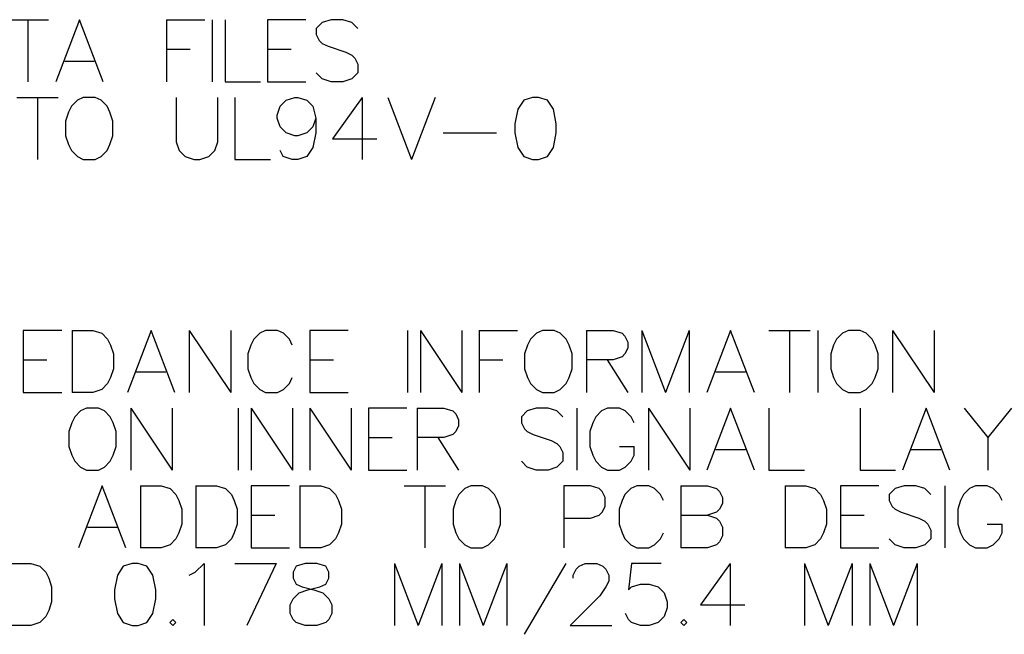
# Model space of a CAD drawing. Header units: millimetres. Extents: x 0 to 559, y 0 to 433.
# Tile 54 of 65: x 394 to 434, y 244 to 269. Entities that reach past the tile are written whole.
import ezdxf

# ---------------------------------------------------------------- set-up
doc = ezdxf.new("R2010")
doc.units = ezdxf.units.MM
doc.layers.add('Mechanical7', color=56, linetype='Continuous')

msp = doc.modelspace()

# ---------------------------------------------------------------- linework, layer by layer
at = {"layer": 'Mechanical7'}
for p, q in [((393.653, 268.979), (395.346, 268.979)), ((394.5, 268.979), (394.5, 266.44)), ((396.616, 268.979), (395.649, 266.44)), ((397.583, 266.44), (396.616, 268.979)), ((400.171, 268.979), (400.171, 266.44)), ((400.171, 268.979), (401.743, 268.979)), ((402.034, 268.979), (402.034, 266.44)), ((402.566, 268.979), (402.566, 266.44)), ((405.867, 268.979), (404.295, 268.979)), ((404.295, 268.979), (404.295, 266.44)), ((406.532, 268.858), (406.29, 268.617)), ((406.895, 268.979), (406.532, 268.858)), ((407.379, 268.979), (406.895, 268.979)), ((407.741, 268.858), (407.379, 268.979)), ((407.983, 268.617), (407.741, 268.858)), ((406.29, 268.617), (406.29, 268.375)), ((406.29, 268.375), (406.411, 268.133)), ((406.411, 268.133), (406.532, 268.012)), ((406.532, 268.012), (406.774, 267.891)), ((400.171, 267.77), (401.139, 267.77)), ((404.295, 267.77), (405.262, 267.77)), ((406.774, 267.891), (407.499, 267.649)), ((407.499, 267.649), (407.741, 267.528)), ((407.741, 267.528), (407.862, 267.407)), ((396.011, 267.286), (397.221, 267.286)), ((407.862, 267.407), (407.983, 267.165)), ((407.983, 267.165), (407.983, 266.803)), ((406.532, 266.561), (406.29, 266.803)), ((407.983, 266.803), (407.741, 266.561)), ((402.566, 266.44), (404.017, 266.44)), ((404.295, 266.44), (405.867, 266.44)), ((406.895, 266.44), (406.532, 266.561)), ((407.379, 266.44), (406.895, 266.44)), ((407.741, 266.561), (407.379, 266.44)), ((394.052, 265.804), (395.745, 265.804)), ((394.899, 265.804), (394.899, 263.265)), ((396.531, 265.683), (396.29, 265.442)), ((396.773, 265.804), (396.531, 265.683)), ((397.257, 265.804), (396.773, 265.804)), ((397.499, 265.683), (397.257, 265.804)), ((397.741, 265.442), (397.499, 265.683)), ((400.57, 265.804), (400.57, 263.99)), ((402.263, 263.99), (402.263, 265.804)), ((402.965, 265.804), (402.965, 263.265)), ((404.815, 265.442), (405.057, 265.683)), ((405.057, 265.683), (405.42, 265.804)), ((405.42, 265.804), (405.54, 265.804)), ((405.54, 265.804), (405.903, 265.683)), ((405.903, 265.683), (406.145, 265.442)), ((408.165, 265.804), (406.955, 264.111)), ((408.165, 265.804), (408.165, 263.265)), ((409.217, 265.804), (410.184, 263.265)), ((411.151, 265.804), (410.184, 263.265)), ((414.767, 265.683), (414.525, 265.321)), ((415.13, 265.804), (414.767, 265.683)), ((415.372, 265.804), (415.13, 265.804)), ((415.735, 265.683), (415.372, 265.804)), ((415.976, 265.321), (415.735, 265.683)), ((396.169, 265.2), (396.048, 264.837)), ((396.29, 265.442), (396.169, 265.2)), ((397.862, 265.2), (397.741, 265.442)), ((397.983, 264.837), (397.862, 265.2)), ((404.694, 265.079), (404.815, 265.442)), ((406.145, 265.442), (406.266, 264.958)), ((414.525, 265.321), (414.404, 264.716)), ((416.097, 264.716), (415.976, 265.321)), ((396.048, 264.837), (396.048, 264.232)), ((397.983, 264.232), (397.983, 264.837)), ((404.694, 264.958), (404.694, 265.079)), ((404.815, 264.595), (404.694, 264.958)), ((406.266, 264.958), (406.145, 264.595)), ((406.266, 264.958), (406.266, 264.353)), ((414.404, 264.716), (414.404, 264.353)), ((416.097, 264.353), (416.097, 264.716)), ((405.057, 264.353), (404.815, 264.595)), ((405.42, 264.232), (405.057, 264.353)), ((405.903, 264.353), (405.54, 264.232)), ((406.145, 264.595), (405.903, 264.353)), ((406.266, 264.353), (406.145, 263.749)), ((411.478, 264.353), (413.655, 264.353)), ((414.404, 264.353), (414.525, 263.749)), ((415.976, 263.749), (416.097, 264.353)), ((396.048, 264.232), (396.169, 263.87)), ((397.862, 263.87), (397.983, 264.232)), ((400.57, 263.99), (400.691, 263.628)), ((402.142, 263.628), (402.263, 263.99)), ((405.54, 264.232), (405.42, 264.232)), ((406.955, 264.111), (408.769, 264.111)), ((396.169, 263.87), (396.29, 263.628)), ((396.29, 263.628), (396.531, 263.386)), ((397.499, 263.386), (397.741, 263.628)), ((397.741, 263.628), (397.862, 263.87)), ((400.691, 263.628), (400.933, 263.386)), ((401.901, 263.386), (402.142, 263.628)), ((404.936, 263.386), (404.815, 263.628)), ((406.145, 263.749), (405.903, 263.386)), ((414.525, 263.749), (414.767, 263.386)), ((415.735, 263.386), (415.976, 263.749)), ((396.531, 263.386), (396.773, 263.265)), ((396.773, 263.265), (397.257, 263.265)), ((397.257, 263.265), (397.499, 263.386)), ((400.933, 263.386), (401.296, 263.265)), ((401.296, 263.265), (401.538, 263.265)), ((401.538, 263.265), (401.901, 263.386)), ((402.965, 263.265), (404.416, 263.265)), ((405.299, 263.265), (404.936, 263.386)), ((405.54, 263.265), (405.299, 263.265)), ((405.903, 263.386), (405.54, 263.265)), ((414.767, 263.386), (415.13, 263.265)), ((415.13, 263.265), (415.372, 263.265)), ((415.372, 263.265), (415.735, 263.386)), ((395.891, 256.279), (394.318, 256.279)), ((394.318, 256.279), (394.318, 253.74)), ((396.314, 256.279), (396.314, 253.74)), ((396.314, 256.279), (397.16, 256.279)), ((397.16, 256.279), (397.523, 256.158)), ((399.542, 256.279), (398.575, 253.74)), ((400.51, 253.74), (399.542, 256.279)), ((401.102, 256.279), (401.102, 253.74)), ((401.102, 256.279), (402.795, 253.74)), ((402.795, 256.279), (402.795, 253.74)), ((404.222, 256.279), (403.98, 256.158)), ((404.706, 256.279), (404.222, 256.279)), ((404.948, 256.158), (404.706, 256.279)), ((407.596, 256.279), (406.024, 256.279)), ((406.024, 256.279), (406.024, 253.74)), ((410.015, 256.279), (410.015, 253.74)), ((410.547, 256.279), (410.547, 253.74)), ((410.547, 256.279), (412.24, 253.74)), ((412.24, 256.279), (412.24, 253.74)), ((412.941, 256.279), (412.941, 253.74)), ((412.941, 256.279), (414.513, 256.279)), ((415.529, 256.279), (415.287, 256.158)), ((416.013, 256.279), (415.529, 256.279)), ((416.255, 256.158), (416.013, 256.279)), ((417.331, 256.279), (417.331, 253.74)), ((417.331, 256.279), (418.419, 256.279)), ((418.419, 256.279), (418.782, 256.158)), ((419.592, 256.279), (419.592, 253.74)), ((419.592, 256.279), (420.56, 253.74)), ((421.527, 256.279), (420.56, 253.74)), ((421.527, 256.279), (421.527, 253.74)), ((423.22, 256.279), (422.252, 253.74)), ((424.187, 253.74), (423.22, 256.279)), ((424.78, 256.279), (426.473, 256.279)), ((425.626, 256.279), (425.626, 253.74)), ((426.775, 256.279), (426.775, 253.74)), ((428.033, 256.279), (427.791, 256.158)), ((428.516, 256.279), (428.033, 256.279)), ((428.758, 256.158), (428.516, 256.279)), ((429.835, 256.279), (429.835, 253.74)), ((429.835, 256.279), (431.528, 253.74)), ((431.528, 256.279), (431.528, 253.74)), ((397.523, 256.158), (397.765, 255.917)), ((397.765, 255.917), (397.886, 255.675)), ((403.739, 255.917), (403.618, 255.675)), ((403.98, 256.158), (403.739, 255.917)), ((405.19, 255.917), (404.948, 256.158)), ((405.311, 255.675), (405.19, 255.917)), ((415.045, 255.917), (414.924, 255.675)), ((415.287, 256.158), (415.045, 255.917)), ((416.496, 255.917), (416.255, 256.158)), ((416.617, 255.675), (416.496, 255.917)), ((418.782, 256.158), (418.903, 256.038)), ((418.903, 256.038), (419.024, 255.796)), ((427.549, 255.917), (427.428, 255.675)), ((427.791, 256.158), (427.549, 255.917)), ((429, 255.917), (428.758, 256.158)), ((429.121, 255.675), (429, 255.917)), ((397.886, 255.675), (398.007, 255.312)), ((403.618, 255.675), (403.497, 255.312)), ((414.924, 255.675), (414.803, 255.312)), ((416.738, 255.312), (416.617, 255.675)), ((419.024, 255.554), (418.903, 255.312)), ((419.024, 255.796), (419.024, 255.554)), ((427.428, 255.675), (427.307, 255.312)), ((429.242, 255.312), (429.121, 255.675)), ((394.318, 255.07), (395.286, 255.07)), ((398.007, 255.312), (398.007, 254.707)), ((403.497, 255.312), (403.497, 254.707)), ((406.024, 255.07), (406.992, 255.07)), ((412.941, 255.07), (413.909, 255.07)), ((414.803, 255.312), (414.803, 254.707)), ((416.738, 254.707), (416.738, 255.312)), ((418.419, 255.07), (417.331, 255.07)), ((418.177, 255.07), (419.024, 253.74)), ((418.782, 255.191), (418.419, 255.07)), ((418.903, 255.312), (418.782, 255.191)), ((427.307, 255.312), (427.307, 254.707)), ((429.242, 254.707), (429.242, 255.312)), ((398.007, 254.707), (397.886, 254.345)), ((403.497, 254.707), (403.618, 254.345)), ((414.803, 254.707), (414.924, 254.345)), ((416.617, 254.345), (416.738, 254.707)), ((427.307, 254.707), (427.428, 254.345)), ((429.121, 254.345), (429.242, 254.707)), ((397.886, 254.345), (397.765, 254.103)), ((398.938, 254.586), (400.147, 254.586)), ((403.618, 254.345), (403.739, 254.103)), ((405.19, 254.103), (405.311, 254.345)), ((414.924, 254.345), (415.045, 254.103)), ((416.496, 254.103), (416.617, 254.345)), ((422.615, 254.586), (423.825, 254.586)), ((427.428, 254.345), (427.549, 254.103)), ((429, 254.103), (429.121, 254.345)), ((397.523, 253.861), (397.16, 253.74)), ((397.765, 254.103), (397.523, 253.861)), ((403.739, 254.103), (403.98, 253.861)), ((403.98, 253.861), (404.222, 253.74)), ((404.706, 253.74), (404.948, 253.861)), ((404.948, 253.861), (405.19, 254.103)), ((415.045, 254.103), (415.287, 253.861)), ((415.287, 253.861), (415.529, 253.74)), ((416.013, 253.74), (416.255, 253.861)), ((416.255, 253.861), (416.496, 254.103)), ((427.549, 254.103), (427.791, 253.861)), ((427.791, 253.861), (428.033, 253.74)), ((428.516, 253.74), (428.758, 253.861)), ((428.758, 253.861), (429, 254.103)), ((394.318, 253.74), (395.891, 253.74)), ((397.16, 253.74), (396.314, 253.74)), ((404.222, 253.74), (404.706, 253.74)), ((406.024, 253.74), (407.596, 253.74)), ((415.529, 253.74), (416.013, 253.74)), ((428.033, 253.74), (428.516, 253.74)), ((396.906, 253.104), (396.664, 252.983)), ((397.39, 253.104), (396.906, 253.104)), ((397.632, 252.983), (397.39, 253.104)), ((398.708, 253.104), (398.708, 250.565)), ((398.708, 253.104), (400.401, 250.565)), ((400.401, 253.104), (400.401, 250.565)), ((403.098, 253.104), (403.098, 250.565)), ((403.63, 253.104), (403.63, 250.565)), ((403.63, 253.104), (405.323, 250.565)), ((405.323, 253.104), (405.323, 250.565)), ((406.024, 253.104), (406.024, 250.565)), ((406.024, 253.104), (407.717, 250.565)), ((407.717, 253.104), (407.717, 250.565)), ((409.991, 253.104), (408.418, 253.104)), ((408.418, 253.104), (408.418, 250.565)), ((410.414, 253.104), (410.414, 250.565)), ((410.414, 253.104), (411.502, 253.104)), ((411.502, 253.104), (411.865, 252.983)), ((415.275, 253.104), (414.912, 252.983)), ((415.759, 253.104), (415.275, 253.104)), ((416.122, 252.983), (415.759, 253.104)), ((416.932, 253.104), (416.932, 250.565)), ((418.189, 253.104), (417.947, 252.983)), ((418.673, 253.104), (418.189, 253.104)), ((418.915, 252.983), (418.673, 253.104)), ((419.858, 253.104), (419.858, 250.565)), ((419.858, 253.104), (421.551, 250.565)), ((421.551, 253.104), (421.551, 250.565)), ((423.22, 253.104), (422.252, 250.565)), ((424.187, 250.565), (423.22, 253.104)), ((424.78, 253.104), (424.78, 250.565)), ((428.504, 253.104), (428.504, 250.565)), ((431.201, 253.104), (430.234, 250.565)), ((432.168, 250.565), (431.201, 253.104)), ((432.761, 253.104), (433.728, 251.895)), ((434.696, 253.104), (433.728, 251.895)), ((396.423, 252.742), (396.302, 252.5)), ((396.664, 252.983), (396.423, 252.742)), ((397.874, 252.742), (397.632, 252.983)), ((397.995, 252.5), (397.874, 252.742)), ((411.865, 252.983), (411.986, 252.863)), ((411.986, 252.863), (412.107, 252.621)), ((412.107, 252.621), (412.107, 252.379)), ((414.912, 252.983), (414.67, 252.742)), ((414.67, 252.742), (414.67, 252.5)), ((416.363, 252.742), (416.122, 252.983)), ((417.706, 252.742), (417.585, 252.5)), ((417.947, 252.983), (417.706, 252.742)), ((419.157, 252.742), (418.915, 252.983)), ((419.278, 252.5), (419.157, 252.742)), ((396.302, 252.5), (396.181, 252.137)), ((398.116, 252.137), (397.995, 252.5)), ((412.107, 252.379), (411.986, 252.137)), ((414.67, 252.5), (414.791, 252.258)), ((414.791, 252.258), (414.912, 252.137)), ((417.585, 252.5), (417.464, 252.137)), ((396.181, 252.137), (396.181, 251.532)), ((398.116, 251.532), (398.116, 252.137)), ((408.418, 251.895), (409.386, 251.895)), ((411.502, 251.895), (410.414, 251.895)), ((411.26, 251.895), (412.107, 250.565)), ((411.865, 252.016), (411.502, 251.895)), ((411.986, 252.137), (411.865, 252.016)), ((414.912, 252.137), (415.154, 252.016)), ((415.154, 252.016), (415.88, 251.774)), ((417.464, 252.137), (417.464, 251.532)), ((433.728, 251.895), (433.728, 250.565)), ((396.181, 251.532), (396.302, 251.17)), ((397.995, 251.17), (398.116, 251.532)), ((415.88, 251.774), (416.122, 251.653)), ((416.122, 251.653), (416.242, 251.532)), ((416.242, 251.532), (416.363, 251.29)), ((417.464, 251.532), (417.585, 251.17)), ((418.673, 251.532), (419.278, 251.532)), ((419.278, 251.17), (419.278, 251.532)), ((396.302, 251.17), (396.423, 250.928)), ((397.874, 250.928), (397.995, 251.17)), ((416.363, 251.29), (416.363, 250.928)), ((417.585, 251.17), (417.706, 250.928)), ((419.157, 250.928), (419.278, 251.17)), ((422.615, 251.411), (423.825, 251.411)), ((430.596, 251.411), (431.806, 251.411)), ((396.423, 250.928), (396.664, 250.686)), ((396.664, 250.686), (396.906, 250.565)), ((397.39, 250.565), (397.632, 250.686)), ((397.632, 250.686), (397.874, 250.928)), ((414.912, 250.686), (414.67, 250.928)), ((415.275, 250.565), (414.912, 250.686)), ((416.122, 250.686), (415.759, 250.565)), ((416.363, 250.928), (416.122, 250.686)), ((417.706, 250.928), (417.947, 250.686)), ((417.947, 250.686), (418.189, 250.565)), ((418.673, 250.565), (418.915, 250.686)), ((418.915, 250.686), (419.157, 250.928)), ((396.906, 250.565), (397.39, 250.565)), ((408.418, 250.565), (409.991, 250.565)), ((415.759, 250.565), (415.275, 250.565)), ((418.189, 250.565), (418.673, 250.565)), ((424.78, 250.565), (426.231, 250.565)), ((428.504, 250.565), (429.955, 250.565)), ((397.547, 249.929), (396.58, 247.39)), ((398.515, 247.39), (397.547, 249.929)), ((399.107, 249.929), (399.107, 247.39)), ((399.107, 249.929), (399.954, 249.929)), ((399.954, 249.929), (400.316, 249.808)), ((400.316, 249.808), (400.558, 249.567)), ((401.368, 249.929), (401.368, 247.39)), ((401.368, 249.929), (402.215, 249.929)), ((402.215, 249.929), (402.578, 249.808)), ((402.578, 249.808), (402.82, 249.567)), ((405.202, 249.929), (403.63, 249.929)), ((403.63, 249.929), (403.63, 247.39)), ((405.625, 249.929), (405.625, 247.39)), ((405.625, 249.929), (406.472, 249.929)), ((406.472, 249.929), (406.834, 249.808)), ((406.834, 249.808), (407.076, 249.567)), ((409.882, 249.929), (411.575, 249.929)), ((410.728, 249.929), (410.728, 247.39)), ((412.361, 249.808), (412.119, 249.567)), ((412.603, 249.929), (412.361, 249.808)), ((413.086, 249.929), (412.603, 249.929)), ((413.328, 249.808), (413.086, 249.929)), ((413.57, 249.567), (413.328, 249.808)), ((417.488, 249.929), (416.4, 249.929)), ((416.4, 249.929), (416.4, 247.39)), ((417.851, 249.808), (417.488, 249.929)), ((417.972, 249.688), (417.851, 249.808)), ((419.145, 249.808), (418.903, 249.567)), ((419.387, 249.929), (419.145, 249.808)), ((419.87, 249.929), (419.387, 249.929)), ((420.112, 249.808), (419.87, 249.929)), ((420.354, 249.567), (420.112, 249.808)), ((421.188, 249.929), (421.188, 247.39)), ((421.188, 249.929), (422.277, 249.929)), ((422.277, 249.929), (422.639, 249.808)), ((422.639, 249.808), (422.76, 249.688)), ((425.445, 249.929), (425.445, 247.39)), ((425.445, 249.929), (426.291, 249.929)), ((426.291, 249.929), (426.654, 249.808)), ((426.654, 249.808), (426.896, 249.567)), ((429.278, 249.929), (427.706, 249.929)), ((427.706, 249.929), (427.706, 247.39)), ((429.943, 249.808), (429.702, 249.567)), ((430.306, 249.929), (429.943, 249.808)), ((430.79, 249.929), (430.306, 249.929)), ((431.153, 249.808), (430.79, 249.929)), ((431.395, 249.567), (431.153, 249.808)), ((431.963, 249.929), (431.963, 247.39)), ((432.979, 249.808), (432.737, 249.567)), ((433.221, 249.929), (432.979, 249.808)), ((433.704, 249.929), (433.221, 249.929)), ((433.946, 249.808), (433.704, 249.929)), ((434.188, 249.567), (433.946, 249.808)), ((400.558, 249.567), (400.679, 249.325)), ((402.82, 249.567), (402.941, 249.325)), ((407.076, 249.567), (407.197, 249.325)), ((412.119, 249.567), (411.998, 249.325)), ((413.691, 249.325), (413.57, 249.567)), ((418.093, 249.446), (417.972, 249.688)), ((418.093, 249.083), (418.093, 249.446)), ((418.903, 249.567), (418.782, 249.325)), ((420.475, 249.325), (420.354, 249.567)), ((422.76, 249.688), (422.881, 249.446)), ((422.881, 249.446), (422.881, 249.204)), ((426.896, 249.567), (427.017, 249.325)), ((429.702, 249.567), (429.702, 249.325)), ((432.737, 249.567), (432.616, 249.325)), ((434.309, 249.325), (434.188, 249.567)), ((400.679, 249.325), (400.8, 248.962)), ((402.941, 249.325), (403.061, 248.962)), ((407.197, 249.325), (407.318, 248.962)), ((411.998, 249.325), (411.877, 248.962)), ((413.812, 248.962), (413.691, 249.325)), ((417.972, 248.841), (418.093, 249.083)), ((418.782, 249.325), (418.661, 248.962)), ((422.881, 249.204), (422.76, 248.962)), ((427.017, 249.325), (427.138, 248.962)), ((429.702, 249.325), (429.822, 249.083)), ((429.822, 249.083), (429.943, 248.962)), ((432.616, 249.325), (432.495, 248.962)), ((400.8, 248.962), (400.8, 248.357)), ((403.061, 248.962), (403.061, 248.357)), ((403.63, 248.72), (404.597, 248.72)), ((407.318, 248.962), (407.318, 248.357)), ((411.877, 248.962), (411.877, 248.357)), ((413.812, 248.357), (413.812, 248.962)), ((416.4, 248.599), (417.488, 248.599)), ((417.488, 248.599), (417.851, 248.72)), ((417.851, 248.72), (417.972, 248.841)), ((418.661, 248.962), (418.661, 248.357)), ((421.188, 248.72), (422.277, 248.72)), ((422.639, 248.841), (422.277, 248.72)), ((422.277, 248.72), (422.639, 248.599)), ((422.76, 248.962), (422.639, 248.841)), ((422.639, 248.599), (422.76, 248.478)), ((427.138, 248.962), (427.138, 248.357)), ((427.706, 248.72), (428.674, 248.72)), ((429.943, 248.962), (430.185, 248.841)), ((430.185, 248.841), (430.911, 248.599)), ((430.911, 248.599), (431.153, 248.478)), ((432.495, 248.962), (432.495, 248.357)), ((396.943, 248.236), (398.152, 248.236)), ((400.8, 248.357), (400.679, 247.995)), ((403.061, 248.357), (402.941, 247.995)), ((407.318, 248.357), (407.197, 247.995)), ((411.877, 248.357), (411.998, 247.995)), ((413.691, 247.995), (413.812, 248.357)), ((418.661, 248.357), (418.782, 247.995)), ((422.76, 248.478), (422.881, 248.236)), ((422.881, 248.236), (422.881, 247.874)), ((427.138, 248.357), (427.017, 247.995)), ((431.153, 248.478), (431.274, 248.357)), ((431.274, 248.357), (431.395, 248.115)), ((432.495, 248.357), (432.616, 247.995)), ((433.704, 248.357), (434.309, 248.357)), ((434.309, 247.995), (434.309, 248.357)), ((400.679, 247.995), (400.558, 247.753)), ((402.941, 247.995), (402.82, 247.753)), ((407.197, 247.995), (407.076, 247.753)), ((411.998, 247.995), (412.119, 247.753)), ((413.57, 247.753), (413.691, 247.995)), ((418.782, 247.995), (418.903, 247.753)), ((420.354, 247.753), (420.475, 247.995)), ((422.881, 247.874), (422.76, 247.632)), ((427.017, 247.995), (426.896, 247.753)), ((431.395, 248.115), (431.395, 247.753)), ((432.616, 247.995), (432.737, 247.753)), ((434.188, 247.753), (434.309, 247.995)), ((400.316, 247.511), (399.954, 247.39)), ((400.558, 247.753), (400.316, 247.511)), ((402.578, 247.511), (402.215, 247.39)), ((402.82, 247.753), (402.578, 247.511)), ((406.834, 247.511), (406.472, 247.39)), ((407.076, 247.753), (406.834, 247.511)), ((412.119, 247.753), (412.361, 247.511)), ((412.361, 247.511), (412.603, 247.39)), ((413.086, 247.39), (413.328, 247.511)), ((413.328, 247.511), (413.57, 247.753)), ((418.903, 247.753), (419.145, 247.511)), ((419.145, 247.511), (419.387, 247.39)), ((419.87, 247.39), (420.112, 247.511)), ((420.112, 247.511), (420.354, 247.753)), ((422.639, 247.511), (422.277, 247.39)), ((422.76, 247.632), (422.639, 247.511)), ((426.654, 247.511), (426.291, 247.39)), ((426.896, 247.753), (426.654, 247.511)), ((429.943, 247.511), (429.702, 247.753)), ((430.306, 247.39), (429.943, 247.511)), ((431.153, 247.511), (430.79, 247.39)), ((431.395, 247.753), (431.153, 247.511)), ((432.737, 247.753), (432.979, 247.511)), ((432.979, 247.511), (433.221, 247.39)), ((433.704, 247.39), (433.946, 247.511)), ((433.946, 247.511), (434.188, 247.753)), ((399.954, 247.39), (399.107, 247.39)), ((402.215, 247.39), (401.368, 247.39)), ((403.63, 247.39), (405.202, 247.39)), ((406.472, 247.39), (405.625, 247.39)), ((412.603, 247.39), (413.086, 247.39)), ((419.387, 247.39), (419.87, 247.39)), ((422.277, 247.39), (421.188, 247.39)), ((426.291, 247.39), (425.445, 247.39)), ((427.706, 247.39), (429.278, 247.39)), ((430.79, 247.39), (430.306, 247.39)), ((433.221, 247.39), (433.704, 247.39)), ((393.786, 246.754), (394.633, 246.754)), ((394.633, 246.754), (394.996, 246.633)), ((394.996, 246.633), (395.238, 246.392)), ((398.406, 246.633), (398.164, 246.271)), ((398.769, 246.754), (398.406, 246.633)), ((399.01, 246.754), (398.769, 246.754)), ((399.373, 246.633), (399.01, 246.754)), ((399.615, 246.271), (399.373, 246.633)), ((401.344, 246.392), (401.707, 246.754)), ((401.707, 246.754), (401.707, 244.215)), ((402.965, 246.754), (404.658, 246.754)), ((404.658, 246.754), (403.448, 244.215)), ((405.468, 246.633), (405.347, 246.392)), ((405.831, 246.754), (405.468, 246.633)), ((406.314, 246.754), (405.831, 246.754)), ((406.677, 246.633), (406.314, 246.754)), ((406.798, 246.392), (406.677, 246.633)), ((409.483, 246.754), (409.483, 244.215)), ((409.483, 246.754), (410.45, 244.215)), ((411.417, 246.754), (410.45, 244.215)), ((411.417, 246.754), (411.417, 244.215)), ((412.143, 246.754), (412.143, 244.215)), ((412.143, 246.754), (413.11, 244.215)), ((414.078, 246.754), (413.11, 244.215)), ((414.078, 246.754), (414.078, 244.215)), ((414.803, 243.852), (416.496, 246.754)), ((416.908, 246.513), (417.028, 246.633)), ((417.028, 246.633), (417.27, 246.754)), ((417.27, 246.754), (417.754, 246.754)), ((417.754, 246.754), (417.996, 246.633)), ((417.996, 246.633), (418.117, 246.513)), ((419.169, 246.754), (419.048, 245.666)), ((420.378, 246.754), (419.169, 246.754)), ((423.196, 246.754), (421.986, 245.061)), ((423.196, 246.754), (423.196, 244.215)), ((426.243, 246.754), (426.243, 244.215)), ((426.243, 246.754), (427.21, 244.215)), ((428.178, 246.754), (427.21, 244.215)), ((428.178, 246.754), (428.178, 244.215)), ((428.903, 246.754), (428.903, 244.215)), ((428.903, 246.754), (429.871, 244.215)), ((430.838, 246.754), (429.871, 244.215)), ((430.838, 246.754), (430.838, 244.215)), ((395.238, 246.392), (395.358, 246.15)), ((398.164, 246.271), (398.043, 245.666)), ((399.736, 245.666), (399.615, 246.271)), ((401.102, 246.271), (401.344, 246.392)), ((405.347, 246.392), (405.347, 246.15)), ((406.798, 246.15), (406.798, 246.392)), ((416.787, 246.271), (416.908, 246.513)), ((416.787, 246.15), (416.787, 246.271)), ((418.117, 246.513), (418.238, 246.271)), ((418.238, 246.271), (418.238, 246.029)), ((395.358, 246.15), (395.479, 245.787)), ((395.479, 245.787), (395.479, 245.182)), ((405.347, 246.15), (405.468, 245.908)), ((405.468, 245.908), (405.71, 245.787)), ((405.71, 245.787), (406.193, 245.666)), ((405.952, 245.666), (406.435, 245.787)), ((406.435, 245.787), (406.677, 245.908)), ((406.677, 245.908), (406.798, 246.15)), ((418.117, 245.787), (417.875, 245.424)), ((418.238, 246.029), (418.117, 245.787)), ((419.048, 245.666), (419.169, 245.787)), ((419.169, 245.787), (419.532, 245.908)), ((419.532, 245.908), (419.894, 245.908)), ((419.894, 245.908), (420.257, 245.787)), ((420.257, 245.787), (420.499, 245.545)), ((398.043, 245.666), (398.043, 245.303)), ((399.736, 245.303), (399.736, 245.666)), ((405.347, 245.303), (405.589, 245.545)), ((405.589, 245.545), (405.952, 245.666)), ((406.193, 245.666), (406.556, 245.545)), ((406.556, 245.545), (406.798, 245.303)), ((417.875, 245.424), (416.666, 244.215)), ((420.499, 245.545), (420.62, 245.182)), ((395.479, 245.182), (395.358, 244.82)), ((398.043, 245.303), (398.164, 244.699)), ((399.615, 244.699), (399.736, 245.303)), ((405.226, 245.061), (405.347, 245.303)), ((405.226, 244.699), (405.226, 245.061)), ((406.798, 245.303), (406.919, 245.061)), ((406.919, 245.061), (406.919, 244.699)), ((420.62, 245.182), (420.62, 244.94)), ((421.986, 245.061), (423.8, 245.061)), ((395.238, 244.578), (394.996, 244.336)), ((395.358, 244.82), (395.238, 244.578)), ((398.164, 244.699), (398.406, 244.336)), ((399.373, 244.336), (399.615, 244.699)), ((405.347, 244.457), (405.226, 244.699)), ((406.919, 244.699), (406.798, 244.457)), ((419.048, 244.457), (418.927, 244.699)), ((420.499, 244.578), (420.257, 244.336)), ((420.62, 244.94), (420.499, 244.578)), ((394.633, 244.215), (393.786, 244.215)), ((394.996, 244.336), (394.633, 244.215)), ((398.406, 244.336), (398.769, 244.215)), ((398.769, 244.215), (399.01, 244.215)), ((399.01, 244.215), (399.373, 244.336)), ((400.425, 244.457), (400.304, 244.336)), ((400.304, 244.336), (400.425, 244.215)), ((400.546, 244.336), (400.425, 244.457)), ((400.425, 244.215), (400.546, 244.336)), ((405.468, 244.336), (405.347, 244.457)), ((405.831, 244.215), (405.468, 244.336)), ((406.314, 244.215), (405.831, 244.215)), ((406.677, 244.336), (406.314, 244.215)), ((406.798, 244.457), (406.677, 244.336)), ((416.666, 244.215), (418.359, 244.215)), ((419.169, 244.336), (419.048, 244.457)), ((419.532, 244.215), (419.169, 244.336)), ((419.894, 244.215), (419.532, 244.215)), ((420.257, 244.336), (419.894, 244.215)), ((421.309, 244.457), (421.188, 244.336)), ((421.188, 244.336), (421.309, 244.215)), ((421.43, 244.336), (421.309, 244.457)), ((421.309, 244.215), (421.43, 244.336))]:
    msp.add_line(p, q, dxfattribs=at)

doc.saveas('drawing.dxf')
